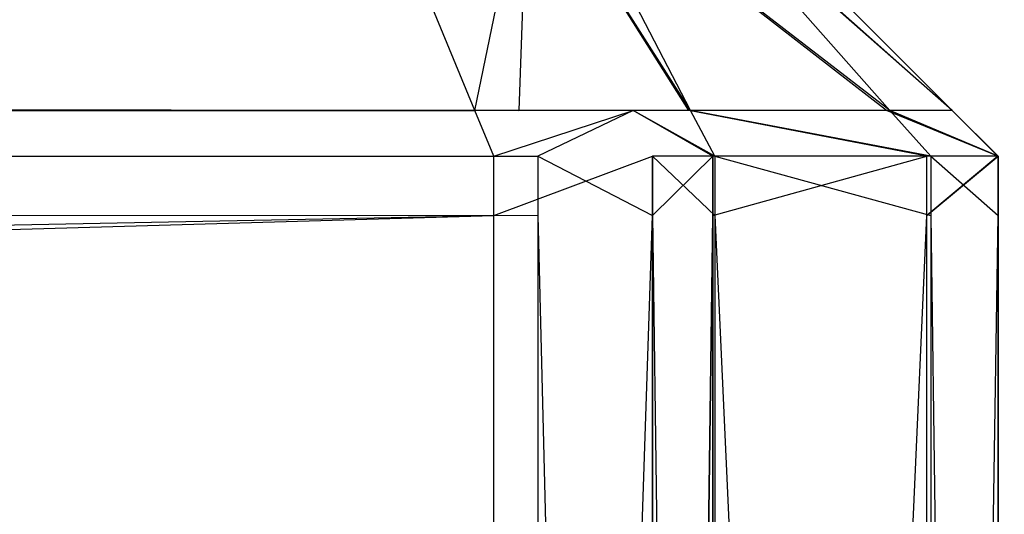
# Model space of a CAD drawing. Extents: x 0 to 1.6, y -0.5 to 0.
# Tile 118 of 186: x 1.18324 to 1.18609, y -0.48383 to -0.4824. Entities that reach past the tile are written whole.
import ezdxf

# ---------------------------------------------------------------- set-up
doc = ezdxf.new("R2010")
doc.units = 0
for name, color, linetype in [('L0_ABDECKPL_0___REPLACEMTFOREMP', 7, 'CONTINUOUS'), ('L15_KORPUS1_0___REPLACEMTFOREMP', 7, 'CONTINUOUS'), ('L36_FRONT_FINION_1___REPLACEMTF', 7, 'CONTINUOUS'), ('L48_FRONT_FINION_1___REPLACEMTF', 7, 'CONTINUOUS')]:
    doc.layers.add(name, color=color, linetype=linetype)

msp = doc.modelspace()

# ---------------------------------------------------------------- linework, layer by layer
at = {"layer": 'L0_ABDECKPL_0___REPLACEMTFOREMP', "color": 39}
for points, invisible_edges in [([(1.128221, -0.00187, 0.591241), (1.598384, -0.499908, 0.591241), (1.124135, -0.499908, 0.591241), (1.128221, -0.00187, 0.591241)], 13), ([(1.128221, -0.499911, 0.603241), (1.598335, -0.001867, 0.603241), (1.128221, -0.001867, 0.603241), (1.128221, -0.499911, 0.603241)], 13), ([(1.598335, -0.001867, 0.603241), (1.128221, -0.499911, 0.603241), (1.598384, -0.499911, 0.603241), (1.598335, -0.001867, 0.603241)], 10), ([(1.598384, -0.499908, 0.591241), (1.128221, -0.00187, 0.591241), (1.598335, -0.00187, 0.591241), (1.598384, -0.499908, 0.591241)], 10)]:
    msp.add_3dface(points, dxfattribs=dict(at, invisible_edges=invisible_edges))
at = {"layer": 'L15_KORPUS1_0___REPLACEMTFOREMP', "color": 8}
for points, invisible_edges in [([(1.597088, -0.000594), (0.5, -0.497406), (0.5, -0.000594), (1.597088, -0.000594)], 13), ([(0.5, -0.497406), (1.597088, -0.000594), (1.597091, -0.497406), (0.5, -0.497406)], 10), ([(1.597091, -0.497404, 0.00769), (0.5, -0.000596, 0.00769), (0.5, -0.497404, 0.00769), (1.597091, -0.497404, 0.00769)], 13), ([(0.5, -0.000596, 0.00769), (1.597091, -0.497404, 0.00769), (1.597088, -0.000596, 0.00769), (0.5, -0.000596, 0.00769)], 10)]:
    msp.add_3dface(points, dxfattribs=dict(at, invisible_edges=invisible_edges))
at = {"layer": 'L36_FRONT_FINION_1___REPLACEMTF', "color": 8}
for points, invisible_edges in [([(1.184254, -0.481919, 0.011102), (0.5, -0.482659, 0.010363), (0.5, -0.481919, 0.011102), (1.184254, -0.481919, 0.011102)], 13), ([(0.5, -0.482659, 0.010363), (1.184254, -0.481919, 0.011102), (1.18456, -0.482659, 0.010363), (0.5, -0.482659, 0.010363)], 14), ([(1.184687, -0.482659, 0.344164), (0.5, -0.481919, 0.343424), (0.5, -0.482659, 0.344164), (1.184687, -0.482659, 0.344164)], 13), ([(0.5, -0.481919, 0.343424), (1.184687, -0.482659, 0.344164), (1.184381, -0.481919, 0.343424), (0.5, -0.481919, 0.343424)], 14), ([(1.184712, -0.481919, 0.011102), (1.18456, -0.482659, 0.010363), (1.184254, -0.481919, 0.011102), (1.184712, -0.481919, 0.011102)], 13), ([(1.184687, -0.482659, 0.344164), (1.184712, -0.481919, 0.343424), (1.184381, -0.481919, 0.343424), (1.184687, -0.482659, 0.344164)], 13), ([(1.18456, -0.482659, 0.010363), (1.184712, -0.481919, 0.011102), (1.185018, -0.482659, 0.010363), (1.18456, -0.482659, 0.010363)], 14), ([(1.184712, -0.481919, 0.343424), (1.184687, -0.482659, 0.344164), (1.185018, -0.482659, 0.344164), (1.184712, -0.481919, 0.343424)], 14), ([(1.184712, -0.481919, 0.011102), (1.185179, -0.482659, 0.010523), (1.185018, -0.482659, 0.010363), (1.184712, -0.481919, 0.011102)], 13), ([(1.185179, -0.482659, 0.010523), (1.184712, -0.481919, 0.011102), (1.184797, -0.481919, 0.011187), (1.185179, -0.482659, 0.010523)], 14), ([(1.184712, -0.481919, 0.343424), (1.185184, -0.482659, 0.343998), (1.1848, -0.481919, 0.343336), (1.184712, -0.481919, 0.343424)], 13), ([(1.185184, -0.482659, 0.343998), (1.184712, -0.481919, 0.343424), (1.185018, -0.482659, 0.344164), (1.185184, -0.482659, 0.343998)], 14), ([(1.184797, -0.481919, 0.011187), (1.185751, -0.482659, 0.011095), (1.185179, -0.482659, 0.010523), (1.184797, -0.481919, 0.011187)], 13), ([(1.185751, -0.482659, 0.011095), (1.184797, -0.481919, 0.011187), (1.185101, -0.481919, 0.011491), (1.185751, -0.482659, 0.011095)], 14), ([(1.1848, -0.481919, 0.343336), (1.185761, -0.482659, 0.343421), (1.185106, -0.481919, 0.343031), (1.1848, -0.481919, 0.343336)], 13), ([(1.185761, -0.482659, 0.343421), (1.1848, -0.481919, 0.343336), (1.185184, -0.482659, 0.343998), (1.185761, -0.482659, 0.343421)], 14), ([(1.185101, -0.481919, 0.011491), (1.185941, -0.482659, 0.011285), (1.185751, -0.482659, 0.011095), (1.185101, -0.481919, 0.011491)], 13), ([(1.185941, -0.482659, 0.011285), (1.185101, -0.481919, 0.011491), (1.185201, -0.481919, 0.011591), (1.185941, -0.482659, 0.011285)], 14), ([(1.185106, -0.481919, 0.343031), (1.185941, -0.482659, 0.343242), (1.185201, -0.481919, 0.342935), (1.185106, -0.481919, 0.343031)], 13), ([(1.185941, -0.482659, 0.343242), (1.185106, -0.481919, 0.343031), (1.185761, -0.482659, 0.343421), (1.185941, -0.482659, 0.343242)], 14), ([(1.185941, -0.482659, 0.342773), (1.185201, -0.481919, 0.342935), (1.185941, -0.482659, 0.343242), (1.185941, -0.482659, 0.342773)], 13), ([(1.185201, -0.481919, 0.342935), (1.185941, -0.482659, 0.342773), (1.185201, -0.481919, 0.342468), (1.185201, -0.481919, 0.342935)], 14), ([(1.185941, -0.482659, 0.011285), (1.185201, -0.481919, 0.012102), (1.185941, -0.482659, 0.011796), (1.185941, -0.482659, 0.011285)], 13), ([(1.185201, -0.481919, 0.012102), (1.185941, -0.482659, 0.011285), (1.185201, -0.481919, 0.011591), (1.185201, -0.481919, 0.012102)], 14), ([(1.185941, -0.482659, 0.011796), (1.185201, -0.481919, 0.342468), (1.185941, -0.482659, 0.342773), (1.185941, -0.482659, 0.011796)], 13), ([(1.185201, -0.481919, 0.342468), (1.185941, -0.482659, 0.011796), (1.185201, -0.481919, 0.012102), (1.185201, -0.481919, 0.342468)], 14), ([(0.5, -0.482792, 0.344297), (1.184687, -0.482659, 0.344164), (0.5, -0.482659, 0.344164), (0.5, -0.482792, 0.344297)], 13), ([(1.184687, -0.482659, 0.344164), (0.5, -0.482792, 0.344297), (1.184742, -0.482792, 0.344297), (1.184687, -0.482659, 0.344164)], 14), ([(1.18456, -0.482659, 0.010363), (0.5, -0.482792, 0.01023), (0.5, -0.482659, 0.010363), (1.18456, -0.482659, 0.010363)], 13), ([(0.5, -0.482792, 0.01023), (1.18456, -0.482659, 0.010363), (1.184615, -0.482792, 0.01023), (0.5, -0.482792, 0.01023)], 14), ([(1.185018, -0.482659, 0.010363), (1.184615, -0.482792, 0.01023), (1.18456, -0.482659, 0.010363), (1.185018, -0.482659, 0.010363)], 13), ([(1.184615, -0.482792, 0.01023), (1.185018, -0.482659, 0.010363), (1.185074, -0.482792, 0.01023), (1.184615, -0.482792, 0.01023)], 14), ([(1.184742, -0.482792, 0.344297), (1.185018, -0.482659, 0.344164), (1.184687, -0.482659, 0.344164), (1.184742, -0.482792, 0.344297)], 13), ([(1.185018, -0.482659, 0.344164), (1.184742, -0.482792, 0.344297), (1.185074, -0.482792, 0.344297), (1.185018, -0.482659, 0.344164)], 14), ([(1.185018, -0.482659, 0.344164), (1.185254, -0.482792, 0.344117), (1.185184, -0.482659, 0.343998), (1.185018, -0.482659, 0.344164)], 13), ([(1.185254, -0.482792, 0.344117), (1.185018, -0.482659, 0.344164), (1.185074, -0.482792, 0.344297), (1.185254, -0.482792, 0.344117)], 14), ([(1.185018, -0.482659, 0.010363), (1.185248, -0.482792, 0.010404), (1.185074, -0.482792, 0.01023), (1.185018, -0.482659, 0.010363)], 13), ([(1.185248, -0.482792, 0.010404), (1.185018, -0.482659, 0.010363), (1.185179, -0.482659, 0.010523), (1.185248, -0.482792, 0.010404)], 14), ([(1.185179, -0.482659, 0.010523), (1.185868, -0.482792, 0.011024), (1.185248, -0.482792, 0.010404), (1.185179, -0.482659, 0.010523)], 13), ([(1.185868, -0.482792, 0.011024), (1.185179, -0.482659, 0.010523), (1.185751, -0.482659, 0.011095), (1.185868, -0.482792, 0.011024)], 14), ([(1.185184, -0.482659, 0.343998), (1.185879, -0.482792, 0.343492), (1.185761, -0.482659, 0.343421), (1.185184, -0.482659, 0.343998)], 13), ([(1.185879, -0.482792, 0.343492), (1.185184, -0.482659, 0.343998), (1.185254, -0.482792, 0.344117), (1.185879, -0.482792, 0.343492)], 14), ([(1.185751, -0.482659, 0.011095), (1.186073, -0.482792, 0.01123), (1.185868, -0.482792, 0.011024), (1.185751, -0.482659, 0.011095)], 13), ([(1.186073, -0.482792, 0.01123), (1.185751, -0.482659, 0.011095), (1.185941, -0.482659, 0.011285), (1.186073, -0.482792, 0.01123)], 14), ([(1.185761, -0.482659, 0.343421), (1.186073, -0.482792, 0.343297), (1.185941, -0.482659, 0.343242), (1.185761, -0.482659, 0.343421)], 13), ([(1.186073, -0.482792, 0.343297), (1.185761, -0.482659, 0.343421), (1.185879, -0.482792, 0.343492), (1.186073, -0.482792, 0.343297)], 14), ([(1.185941, -0.482659, 0.011796), (1.186073, -0.482792, 0.342828), (1.186073, -0.482792, 0.011741), (1.185941, -0.482659, 0.011796)], 13), ([(1.186073, -0.482792, 0.342828), (1.185941, -0.482659, 0.011796), (1.185941, -0.482659, 0.342773), (1.186073, -0.482792, 0.342828)], 14), ([(1.185941, -0.482659, 0.011285), (1.186073, -0.482792, 0.011741), (1.186073, -0.482792, 0.01123), (1.185941, -0.482659, 0.011285)], 13), ([(1.186073, -0.482792, 0.011741), (1.185941, -0.482659, 0.011285), (1.185941, -0.482659, 0.011796), (1.186073, -0.482792, 0.011741)], 14), ([(1.185941, -0.482659, 0.343242), (1.186073, -0.482792, 0.342828), (1.185941, -0.482659, 0.342773), (1.185941, -0.482659, 0.343242)], 13), ([(1.186073, -0.482792, 0.342828), (1.185941, -0.482659, 0.343242), (1.186073, -0.482792, 0.343297), (1.186073, -0.482792, 0.342828)], 14), ([(1.184615, -0.482792, 0.01023), (0.5, -0.482963, 0.01023), (0.5, -0.482792, 0.01023), (1.184615, -0.482792, 0.01023)], 13), ([(0.5, -0.482963, 0.01023), (1.184615, -0.482792, 0.01023), (1.184615, -0.482963, 0.01023), (0.5, -0.482963, 0.01023)], 14), ([(1.184742, -0.482963, 0.344297), (0.5, -0.482792, 0.344297), (0.5, -0.482963, 0.344297), (1.184742, -0.482963, 0.344297)], 13), ([(0.5, -0.482792, 0.344297), (1.184742, -0.482963, 0.344297), (1.184742, -0.482792, 0.344297), (0.5, -0.482792, 0.344297)], 14), ([(1.185074, -0.482792, 0.01023), (1.184615, -0.482963, 0.01023), (1.184615, -0.482792, 0.01023), (1.185074, -0.482792, 0.01023)], 13), ([(1.184615, -0.482963, 0.01023), (1.185074, -0.482792, 0.01023), (1.185074, -0.482963, 0.01023), (1.184615, -0.482963, 0.01023)], 14), ([(1.185074, -0.482963, 0.344297), (1.184742, -0.482792, 0.344297), (1.184742, -0.482963, 0.344297), (1.185074, -0.482963, 0.344297)], 13), ([(1.184742, -0.482792, 0.344297), (1.185074, -0.482963, 0.344297), (1.185074, -0.482792, 0.344297), (1.184742, -0.482792, 0.344297)], 14), ([(1.185074, -0.482963, 0.01023), (1.185248, -0.482792, 0.010404), (1.185248, -0.482963, 0.010404), (1.185074, -0.482963, 0.01023)], 13), ([(1.185248, -0.482792, 0.010404), (1.185074, -0.482963, 0.01023), (1.185074, -0.482792, 0.01023), (1.185248, -0.482792, 0.010404)], 14), ([(1.185254, -0.482963, 0.344117), (1.185074, -0.482792, 0.344297), (1.185074, -0.482963, 0.344297), (1.185254, -0.482963, 0.344117)], 13), ([(1.185074, -0.482792, 0.344297), (1.185254, -0.482963, 0.344117), (1.185254, -0.482792, 0.344117), (1.185074, -0.482792, 0.344297)], 14), ([(1.185868, -0.482792, 0.011024), (1.185248, -0.482963, 0.010404), (1.185248, -0.482792, 0.010404), (1.185868, -0.482792, 0.011024)], 13), ([(1.185248, -0.482963, 0.010404), (1.185868, -0.482792, 0.011024), (1.185868, -0.482963, 0.011024), (1.185248, -0.482963, 0.010404)], 14), ([(1.185879, -0.482963, 0.343492), (1.185254, -0.482792, 0.344117), (1.185254, -0.482963, 0.344117), (1.185879, -0.482963, 0.343492)], 13), ([(1.185254, -0.482792, 0.344117), (1.185879, -0.482963, 0.343492), (1.185879, -0.482792, 0.343492), (1.185254, -0.482792, 0.344117)], 14), ([(1.185868, -0.482963, 0.011024), (1.186073, -0.482792, 0.01123), (1.186073, -0.482963, 0.01123), (1.185868, -0.482963, 0.011024)], 13), ([(1.186073, -0.482792, 0.01123), (1.185868, -0.482963, 0.011024), (1.185868, -0.482792, 0.011024), (1.186073, -0.482792, 0.01123)], 14), ([(1.186073, -0.482963, 0.343297), (1.185879, -0.482792, 0.343492), (1.185879, -0.482963, 0.343492), (1.186073, -0.482963, 0.343297)], 13), ([(1.185879, -0.482792, 0.343492), (1.186073, -0.482963, 0.343297), (1.186073, -0.482792, 0.343297), (1.185879, -0.482792, 0.343492)], 14), ([(1.186073, -0.482963, 0.01123), (1.186073, -0.482792, 0.011741), (1.186073, -0.482963, 0.011741), (1.186073, -0.482963, 0.01123)], 13), ([(1.186073, -0.482792, 0.011741), (1.186073, -0.482963, 0.01123), (1.186073, -0.482792, 0.01123), (1.186073, -0.482792, 0.011741)], 14), ([(1.186073, -0.482963, 0.011741), (1.186073, -0.482792, 0.342828), (1.186073, -0.482963, 0.342828), (1.186073, -0.482963, 0.011741)], 13), ([(1.186073, -0.482792, 0.342828), (1.186073, -0.482963, 0.011741), (1.186073, -0.482792, 0.011741), (1.186073, -0.482792, 0.342828)], 14), ([(1.186073, -0.482963, 0.342828), (1.186073, -0.482792, 0.343297), (1.186073, -0.482963, 0.343297), (1.186073, -0.482963, 0.342828)], 13), ([(1.186073, -0.482792, 0.343297), (1.186073, -0.482963, 0.342828), (1.186073, -0.482792, 0.342828), (1.186073, -0.482792, 0.343297)], 14), ([(1.184615, -0.482963, 0.01023), (0.5, -0.496623, 0.01023), (0.5, -0.482963, 0.01023), (1.184615, -0.482963, 0.01023)], 13), ([(0.5, -0.496623, 0.01023), (1.184615, -0.482963, 0.01023), (1.184615, -0.496623, 0.01023), (0.5, -0.496623, 0.01023)], 14), ([(1.184742, -0.496623, 0.344297), (0.5, -0.482963, 0.344297), (0.5, -0.496623, 0.344297), (1.184742, -0.496623, 0.344297)], 13), ([(0.5, -0.482963, 0.344297), (1.184742, -0.496623, 0.344297), (1.184742, -0.482963, 0.344297), (0.5, -0.482963, 0.344297)], 14), ([(1.185074, -0.482963, 0.01023), (1.184615, -0.496623, 0.01023), (1.184615, -0.482963, 0.01023), (1.185074, -0.482963, 0.01023)], 13), ([(1.184615, -0.496623, 0.01023), (1.185074, -0.482963, 0.01023), (1.185074, -0.496623, 0.01023), (1.184615, -0.496623, 0.01023)], 14), ([(1.185074, -0.496623, 0.344297), (1.184742, -0.482963, 0.344297), (1.184742, -0.496623, 0.344297), (1.185074, -0.496623, 0.344297)], 13), ([(1.184742, -0.482963, 0.344297), (1.185074, -0.496623, 0.344297), (1.185074, -0.482963, 0.344297), (1.184742, -0.482963, 0.344297)], 14), ([(1.185074, -0.496623, 0.01023), (1.185248, -0.482963, 0.010404), (1.185248, -0.496623, 0.010404), (1.185074, -0.496623, 0.01023)], 13), ([(1.185248, -0.482963, 0.010404), (1.185074, -0.496623, 0.01023), (1.185074, -0.482963, 0.01023), (1.185248, -0.482963, 0.010404)], 14), ([(1.185254, -0.496623, 0.344117), (1.185074, -0.482963, 0.344297), (1.185074, -0.496623, 0.344297), (1.185254, -0.496623, 0.344117)], 13), ([(1.185074, -0.482963, 0.344297), (1.185254, -0.496623, 0.344117), (1.185254, -0.482963, 0.344117), (1.185074, -0.482963, 0.344297)], 14), ([(1.185868, -0.482963, 0.011024), (1.185248, -0.496623, 0.010404), (1.185248, -0.482963, 0.010404), (1.185868, -0.482963, 0.011024)], 13), ([(1.185248, -0.496623, 0.010404), (1.185868, -0.482963, 0.011024), (1.185868, -0.496623, 0.011024), (1.185248, -0.496623, 0.010404)], 14), ([(1.185879, -0.496623, 0.343492), (1.185254, -0.482963, 0.344117), (1.185254, -0.496623, 0.344117), (1.185879, -0.496623, 0.343492)], 13), ([(1.185254, -0.482963, 0.344117), (1.185879, -0.496623, 0.343492), (1.185879, -0.482963, 0.343492), (1.185254, -0.482963, 0.344117)], 14), ([(1.185868, -0.496623, 0.011024), (1.186073, -0.482963, 0.01123), (1.186073, -0.496623, 0.01123), (1.185868, -0.496623, 0.011024)], 13), ([(1.186073, -0.482963, 0.01123), (1.185868, -0.496623, 0.011024), (1.185868, -0.482963, 0.011024), (1.186073, -0.482963, 0.01123)], 14), ([(1.186073, -0.496623, 0.343297), (1.185879, -0.482963, 0.343492), (1.185879, -0.496623, 0.343492), (1.186073, -0.496623, 0.343297)], 13), ([(1.185879, -0.482963, 0.343492), (1.186073, -0.496623, 0.343297), (1.186073, -0.482963, 0.343297), (1.185879, -0.482963, 0.343492)], 14), ([(1.186073, -0.496623, 0.342828), (1.186073, -0.482963, 0.343297), (1.186073, -0.496623, 0.343297), (1.186073, -0.496623, 0.342828)], 13), ([(1.186073, -0.482963, 0.343297), (1.186073, -0.496623, 0.342828), (1.186073, -0.482963, 0.342828), (1.186073, -0.482963, 0.343297)], 14), ([(1.186073, -0.496623, 0.011741), (1.186073, -0.482963, 0.342828), (1.186073, -0.496623, 0.342828), (1.186073, -0.496623, 0.011741)], 13), ([(1.186073, -0.482963, 0.342828), (1.186073, -0.496623, 0.011741), (1.186073, -0.482963, 0.011741), (1.186073, -0.482963, 0.342828)], 14), ([(1.186073, -0.496623, 0.01123), (1.186073, -0.482963, 0.011741), (1.186073, -0.496623, 0.011741), (1.186073, -0.496623, 0.01123)], 13), ([(1.186073, -0.482963, 0.011741), (1.186073, -0.496623, 0.01123), (1.186073, -0.482963, 0.01123), (1.186073, -0.482963, 0.011741)], 14)]:
    msp.add_3dface(points, dxfattribs=dict(at, invisible_edges=invisible_edges))
at = {"layer": 'L48_FRONT_FINION_1___REPLACEMTF', "color": 8}
for points, invisible_edges in [([(1.184687, -0.482659, 0.587115), (0.716606, -0.481919, 0.586376), (0.716606, -0.482659, 0.587115), (1.184687, -0.482659, 0.587115)], 13), ([(0.716606, -0.481919, 0.586376), (1.184687, -0.482659, 0.587115), (1.184381, -0.481919, 0.586376), (0.716606, -0.481919, 0.586376)], 14), ([(1.184254, -0.481919, 0.348195), (0.716606, -0.482659, 0.347455), (0.716606, -0.481919, 0.348195), (1.184254, -0.481919, 0.348195)], 13), ([(0.716606, -0.482659, 0.347455), (1.184254, -0.481919, 0.348195), (1.18456, -0.482659, 0.347455), (0.716606, -0.482659, 0.347455)], 14), ([(1.184712, -0.481919, 0.348195), (1.18456, -0.482659, 0.347455), (1.184254, -0.481919, 0.348195), (1.184712, -0.481919, 0.348195)], 13), ([(1.184687, -0.482659, 0.587115), (1.184712, -0.481919, 0.586376), (1.184381, -0.481919, 0.586376), (1.184687, -0.482659, 0.587115)], 13), ([(1.18456, -0.482659, 0.347455), (1.184712, -0.481919, 0.348195), (1.185018, -0.482659, 0.347455), (1.18456, -0.482659, 0.347455)], 14), ([(1.184712, -0.481919, 0.586376), (1.184687, -0.482659, 0.587115), (1.185018, -0.482659, 0.587115), (1.184712, -0.481919, 0.586376)], 14), ([(1.184712, -0.481919, 0.586376), (1.185184, -0.482659, 0.586949), (1.1848, -0.481919, 0.586288), (1.184712, -0.481919, 0.586376)], 13), ([(1.185184, -0.482659, 0.586949), (1.184712, -0.481919, 0.586376), (1.185018, -0.482659, 0.587115), (1.185184, -0.482659, 0.586949)], 14), ([(1.184712, -0.481919, 0.348195), (1.185179, -0.482659, 0.347616), (1.185018, -0.482659, 0.347455), (1.184712, -0.481919, 0.348195)], 13), ([(1.185179, -0.482659, 0.347616), (1.184712, -0.481919, 0.348195), (1.184797, -0.481919, 0.34828), (1.185179, -0.482659, 0.347616)], 14), ([(1.184797, -0.481919, 0.34828), (1.185751, -0.482659, 0.348188), (1.185179, -0.482659, 0.347616), (1.184797, -0.481919, 0.34828)], 13), ([(1.185751, -0.482659, 0.348188), (1.184797, -0.481919, 0.34828), (1.185101, -0.481919, 0.348583), (1.185751, -0.482659, 0.348188)], 14), ([(1.1848, -0.481919, 0.586288), (1.185761, -0.482659, 0.586373), (1.185106, -0.481919, 0.585982), (1.1848, -0.481919, 0.586288)], 13), ([(1.185761, -0.482659, 0.586373), (1.1848, -0.481919, 0.586288), (1.185184, -0.482659, 0.586949), (1.185761, -0.482659, 0.586373)], 14), ([(1.185101, -0.481919, 0.348583), (1.185941, -0.482659, 0.348377), (1.185751, -0.482659, 0.348188), (1.185101, -0.481919, 0.348583)], 13), ([(1.185941, -0.482659, 0.348377), (1.185101, -0.481919, 0.348583), (1.185201, -0.481919, 0.348683), (1.185941, -0.482659, 0.348377)], 14), ([(1.185106, -0.481919, 0.585982), (1.185941, -0.482659, 0.586194), (1.185201, -0.481919, 0.585887), (1.185106, -0.481919, 0.585982)], 13), ([(1.185941, -0.482659, 0.586194), (1.185106, -0.481919, 0.585982), (1.185761, -0.482659, 0.586373), (1.185941, -0.482659, 0.586194)], 14), ([(1.185941, -0.482659, 0.348888), (1.185201, -0.481919, 0.58542), (1.185941, -0.482659, 0.585725), (1.185941, -0.482659, 0.348888)], 13), ([(1.185201, -0.481919, 0.58542), (1.185941, -0.482659, 0.348888), (1.185201, -0.481919, 0.349193), (1.185201, -0.481919, 0.58542)], 14), ([(1.185941, -0.482659, 0.348377), (1.185201, -0.481919, 0.349193), (1.185941, -0.482659, 0.348888), (1.185941, -0.482659, 0.348377)], 13), ([(1.185201, -0.481919, 0.349193), (1.185941, -0.482659, 0.348377), (1.185201, -0.481919, 0.348683), (1.185201, -0.481919, 0.349193)], 14), ([(1.185941, -0.482659, 0.585725), (1.185201, -0.481919, 0.585887), (1.185941, -0.482659, 0.586194), (1.185941, -0.482659, 0.585725)], 13), ([(1.185201, -0.481919, 0.585887), (1.185941, -0.482659, 0.585725), (1.185201, -0.481919, 0.58542), (1.185201, -0.481919, 0.585887)], 14), ([(1.18456, -0.482659, 0.347455), (0.716606, -0.482792, 0.347323), (0.716606, -0.482659, 0.347455), (1.18456, -0.482659, 0.347455)], 13), ([(0.716606, -0.482792, 0.347323), (1.18456, -0.482659, 0.347455), (1.184615, -0.482792, 0.347323), (0.716606, -0.482792, 0.347323)], 14), ([(1.184742, -0.482792, 0.587248), (0.716606, -0.482659, 0.587115), (0.716606, -0.482792, 0.587248), (1.184742, -0.482792, 0.587248)], 13), ([(0.716606, -0.482659, 0.587115), (1.184742, -0.482792, 0.587248), (1.184687, -0.482659, 0.587115), (0.716606, -0.482659, 0.587115)], 14), ([(1.185018, -0.482659, 0.347455), (1.184615, -0.482792, 0.347323), (1.18456, -0.482659, 0.347455), (1.185018, -0.482659, 0.347455)], 13), ([(1.184615, -0.482792, 0.347323), (1.185018, -0.482659, 0.347455), (1.185074, -0.482792, 0.347323), (1.184615, -0.482792, 0.347323)], 14), ([(1.184742, -0.482792, 0.587248), (1.185018, -0.482659, 0.587115), (1.184687, -0.482659, 0.587115), (1.184742, -0.482792, 0.587248)], 13), ([(1.185018, -0.482659, 0.587115), (1.184742, -0.482792, 0.587248), (1.185074, -0.482792, 0.587248), (1.185018, -0.482659, 0.587115)], 14), ([(1.185018, -0.482659, 0.347455), (1.185248, -0.482792, 0.347497), (1.185074, -0.482792, 0.347323), (1.185018, -0.482659, 0.347455)], 13), ([(1.185248, -0.482792, 0.347497), (1.185018, -0.482659, 0.347455), (1.185179, -0.482659, 0.347616), (1.185248, -0.482792, 0.347497)], 14), ([(1.185018, -0.482659, 0.587115), (1.185254, -0.482792, 0.587068), (1.185184, -0.482659, 0.586949), (1.185018, -0.482659, 0.587115)], 13), ([(1.185254, -0.482792, 0.587068), (1.185018, -0.482659, 0.587115), (1.185074, -0.482792, 0.587248), (1.185254, -0.482792, 0.587068)], 14), ([(1.185179, -0.482659, 0.347616), (1.185868, -0.482792, 0.348117), (1.185248, -0.482792, 0.347497), (1.185179, -0.482659, 0.347616)], 13), ([(1.185868, -0.482792, 0.348117), (1.185179, -0.482659, 0.347616), (1.185751, -0.482659, 0.348188), (1.185868, -0.482792, 0.348117)], 14), ([(1.185184, -0.482659, 0.586949), (1.185879, -0.482792, 0.586443), (1.185761, -0.482659, 0.586373), (1.185184, -0.482659, 0.586949)], 13), ([(1.185879, -0.482792, 0.586443), (1.185184, -0.482659, 0.586949), (1.185254, -0.482792, 0.587068), (1.185879, -0.482792, 0.586443)], 14), ([(1.185751, -0.482659, 0.348188), (1.186074, -0.482792, 0.348322), (1.185868, -0.482792, 0.348117), (1.185751, -0.482659, 0.348188)], 13), ([(1.186074, -0.482792, 0.348322), (1.185751, -0.482659, 0.348188), (1.185941, -0.482659, 0.348377), (1.186074, -0.482792, 0.348322)], 14), ([(1.185761, -0.482659, 0.586373), (1.186074, -0.482792, 0.586249), (1.185941, -0.482659, 0.586194), (1.185761, -0.482659, 0.586373)], 13), ([(1.186074, -0.482792, 0.586249), (1.185761, -0.482659, 0.586373), (1.185879, -0.482792, 0.586443), (1.186074, -0.482792, 0.586249)], 14), ([(1.185941, -0.482659, 0.586194), (1.186074, -0.482792, 0.58578), (1.185941, -0.482659, 0.585725), (1.185941, -0.482659, 0.586194)], 13), ([(1.186074, -0.482792, 0.58578), (1.185941, -0.482659, 0.586194), (1.186074, -0.482792, 0.586249), (1.186074, -0.482792, 0.58578)], 14), ([(1.185941, -0.482659, 0.348377), (1.186074, -0.482792, 0.348833), (1.186074, -0.482792, 0.348322), (1.185941, -0.482659, 0.348377)], 13), ([(1.186074, -0.482792, 0.348833), (1.185941, -0.482659, 0.348377), (1.185941, -0.482659, 0.348888), (1.186074, -0.482792, 0.348833)], 14), ([(1.185941, -0.482659, 0.348888), (1.186074, -0.482792, 0.58578), (1.186074, -0.482792, 0.348833), (1.185941, -0.482659, 0.348888)], 13), ([(1.186074, -0.482792, 0.58578), (1.185941, -0.482659, 0.348888), (1.185941, -0.482659, 0.585725), (1.186074, -0.482792, 0.58578)], 14), ([(1.184742, -0.482963, 0.587248), (0.716606, -0.482792, 0.587248), (0.716606, -0.482963, 0.587248), (1.184742, -0.482963, 0.587248)], 13), ([(0.716606, -0.482792, 0.587248), (1.184742, -0.482963, 0.587248), (1.184742, -0.482792, 0.587248), (0.716606, -0.482792, 0.587248)], 14), ([(1.184615, -0.482792, 0.347323), (0.716606, -0.482963, 0.347323), (0.716606, -0.482792, 0.347323), (1.184615, -0.482792, 0.347323)], 13), ([(0.716606, -0.482963, 0.347323), (1.184615, -0.482792, 0.347323), (1.184615, -0.482963, 0.347323), (0.716606, -0.482963, 0.347323)], 14), ([(1.185074, -0.482792, 0.347323), (1.184615, -0.482963, 0.347323), (1.184615, -0.482792, 0.347323), (1.185074, -0.482792, 0.347323)], 13), ([(1.184615, -0.482963, 0.347323), (1.185074, -0.482792, 0.347323), (1.185074, -0.482963, 0.347323), (1.184615, -0.482963, 0.347323)], 14), ([(1.185074, -0.482963, 0.587248), (1.184742, -0.482792, 0.587248), (1.184742, -0.482963, 0.587248), (1.185074, -0.482963, 0.587248)], 13), ([(1.184742, -0.482792, 0.587248), (1.185074, -0.482963, 0.587248), (1.185074, -0.482792, 0.587248), (1.184742, -0.482792, 0.587248)], 14), ([(1.185254, -0.482963, 0.587068), (1.185074, -0.482792, 0.587248), (1.185074, -0.482963, 0.587248), (1.185254, -0.482963, 0.587068)], 13), ([(1.185074, -0.482792, 0.587248), (1.185254, -0.482963, 0.587068), (1.185254, -0.482792, 0.587068), (1.185074, -0.482792, 0.587248)], 14), ([(1.185248, -0.482792, 0.347497), (1.185074, -0.482963, 0.347323), (1.185074, -0.482792, 0.347323), (1.185248, -0.482792, 0.347497)], 13), ([(1.185074, -0.482963, 0.347323), (1.185248, -0.482792, 0.347497), (1.185248, -0.482963, 0.347497), (1.185074, -0.482963, 0.347323)], 14), ([(1.185868, -0.482792, 0.348117), (1.185248, -0.482963, 0.347497), (1.185248, -0.482792, 0.347497), (1.185868, -0.482792, 0.348117)], 13), ([(1.185248, -0.482963, 0.347497), (1.185868, -0.482792, 0.348117), (1.185868, -0.482963, 0.348117), (1.185248, -0.482963, 0.347497)], 14), ([(1.185879, -0.482963, 0.586443), (1.185254, -0.482792, 0.587068), (1.185254, -0.482963, 0.587068), (1.185879, -0.482963, 0.586443)], 13), ([(1.185254, -0.482792, 0.587068), (1.185879, -0.482963, 0.586443), (1.185879, -0.482792, 0.586443), (1.185254, -0.482792, 0.587068)], 14), ([(1.186074, -0.482792, 0.348322), (1.185868, -0.482963, 0.348117), (1.185868, -0.482792, 0.348117), (1.186074, -0.482792, 0.348322)], 13), ([(1.185868, -0.482963, 0.348117), (1.186074, -0.482792, 0.348322), (1.186074, -0.482963, 0.348322), (1.185868, -0.482963, 0.348117)], 14), ([(1.186074, -0.482963, 0.586249), (1.185879, -0.482792, 0.586443), (1.185879, -0.482963, 0.586443), (1.186074, -0.482963, 0.586249)], 13), ([(1.185879, -0.482792, 0.586443), (1.186074, -0.482963, 0.586249), (1.186074, -0.482792, 0.586249), (1.185879, -0.482792, 0.586443)], 14), ([(1.186074, -0.482963, 0.58578), (1.186074, -0.482792, 0.586249), (1.186074, -0.482963, 0.586249), (1.186074, -0.482963, 0.58578)], 13), ([(1.186074, -0.482792, 0.586249), (1.186074, -0.482963, 0.58578), (1.186074, -0.482792, 0.58578), (1.186074, -0.482792, 0.586249)], 14), ([(1.186074, -0.482963, 0.348833), (1.186074, -0.482792, 0.58578), (1.186074, -0.482963, 0.58578), (1.186074, -0.482963, 0.348833)], 13), ([(1.186074, -0.482792, 0.58578), (1.186074, -0.482963, 0.348833), (1.186074, -0.482792, 0.348833), (1.186074, -0.482792, 0.58578)], 14), ([(1.186074, -0.482963, 0.348322), (1.186074, -0.482792, 0.348833), (1.186074, -0.482963, 0.348833), (1.186074, -0.482963, 0.348322)], 13), ([(1.186074, -0.482792, 0.348833), (1.186074, -0.482963, 0.348322), (1.186074, -0.482792, 0.348322), (1.186074, -0.482792, 0.348833)], 14), ([(1.184742, -0.496623, 0.587248), (0.716606, -0.482963, 0.587248), (0.716606, -0.496623, 0.587248), (1.184742, -0.496623, 0.587248)], 13), ([(0.716606, -0.482963, 0.587248), (1.184742, -0.496623, 0.587248), (1.184742, -0.482963, 0.587248), (0.716606, -0.482963, 0.587248)], 14), ([(1.184615, -0.482963, 0.347323), (0.716606, -0.496623, 0.347323), (0.716606, -0.482963, 0.347323), (1.184615, -0.482963, 0.347323)], 13), ([(0.716606, -0.496623, 0.347323), (1.184615, -0.482963, 0.347323), (1.184615, -0.496623, 0.347323), (0.716606, -0.496623, 0.347323)], 14), ([(1.185074, -0.482963, 0.347323), (1.184615, -0.496623, 0.347323), (1.184615, -0.482963, 0.347323), (1.185074, -0.482963, 0.347323)], 13), ([(1.184615, -0.496623, 0.347323), (1.185074, -0.482963, 0.347323), (1.185074, -0.496623, 0.347323), (1.184615, -0.496623, 0.347323)], 14), ([(1.185074, -0.496623, 0.587248), (1.184742, -0.482963, 0.587248), (1.184742, -0.496623, 0.587248), (1.185074, -0.496623, 0.587248)], 13), ([(1.184742, -0.482963, 0.587248), (1.185074, -0.496623, 0.587248), (1.185074, -0.482963, 0.587248), (1.184742, -0.482963, 0.587248)], 14), ([(1.185254, -0.496623, 0.587068), (1.185074, -0.482963, 0.587248), (1.185074, -0.496623, 0.587248), (1.185254, -0.496623, 0.587068)], 13), ([(1.185074, -0.482963, 0.587248), (1.185254, -0.496623, 0.587068), (1.185254, -0.482963, 0.587068), (1.185074, -0.482963, 0.587248)], 14), ([(1.185248, -0.482963, 0.347497), (1.185074, -0.496623, 0.347323), (1.185074, -0.482963, 0.347323), (1.185248, -0.482963, 0.347497)], 13), ([(1.185074, -0.496623, 0.347323), (1.185248, -0.482963, 0.347497), (1.185248, -0.496623, 0.347497), (1.185074, -0.496623, 0.347323)], 14), ([(1.185868, -0.482963, 0.348117), (1.185248, -0.496623, 0.347497), (1.185248, -0.482963, 0.347497), (1.185868, -0.482963, 0.348117)], 13), ([(1.185248, -0.496623, 0.347497), (1.185868, -0.482963, 0.348117), (1.185868, -0.496623, 0.348117), (1.185248, -0.496623, 0.347497)], 14), ([(1.185879, -0.496623, 0.586443), (1.185254, -0.482963, 0.587068), (1.185254, -0.496623, 0.587068), (1.185879, -0.496623, 0.586443)], 13), ([(1.185254, -0.482963, 0.587068), (1.185879, -0.496623, 0.586443), (1.185879, -0.482963, 0.586443), (1.185254, -0.482963, 0.587068)], 14), ([(1.186074, -0.482963, 0.348322), (1.185868, -0.496623, 0.348117), (1.185868, -0.482963, 0.348117), (1.186074, -0.482963, 0.348322)], 13), ([(1.185868, -0.496623, 0.348117), (1.186074, -0.482963, 0.348322), (1.186074, -0.496623, 0.348322), (1.185868, -0.496623, 0.348117)], 14), ([(1.186074, -0.496623, 0.586249), (1.185879, -0.482963, 0.586443), (1.185879, -0.496623, 0.586443), (1.186074, -0.496623, 0.586249)], 13), ([(1.185879, -0.482963, 0.586443), (1.186074, -0.496623, 0.586249), (1.186074, -0.482963, 0.586249), (1.185879, -0.482963, 0.586443)], 14), ([(1.186074, -0.496623, 0.348322), (1.186074, -0.482963, 0.348833), (1.186074, -0.496623, 0.348833), (1.186074, -0.496623, 0.348322)], 13), ([(1.186074, -0.482963, 0.348833), (1.186074, -0.496623, 0.348322), (1.186074, -0.482963, 0.348322), (1.186074, -0.482963, 0.348833)], 14), ([(1.186074, -0.496623, 0.348833), (1.186074, -0.482963, 0.58578), (1.186074, -0.496623, 0.58578), (1.186074, -0.496623, 0.348833)], 13), ([(1.186074, -0.482963, 0.58578), (1.186074, -0.496623, 0.348833), (1.186074, -0.482963, 0.348833), (1.186074, -0.482963, 0.58578)], 14), ([(1.186074, -0.496623, 0.58578), (1.186074, -0.482963, 0.586249), (1.186074, -0.496623, 0.586249), (1.186074, -0.496623, 0.58578)], 13), ([(1.186074, -0.482963, 0.586249), (1.186074, -0.496623, 0.58578), (1.186074, -0.482963, 0.58578), (1.186074, -0.482963, 0.586249)], 14)]:
    msp.add_3dface(points, dxfattribs=dict(at, invisible_edges=invisible_edges))

doc.saveas('drawing.dxf')
